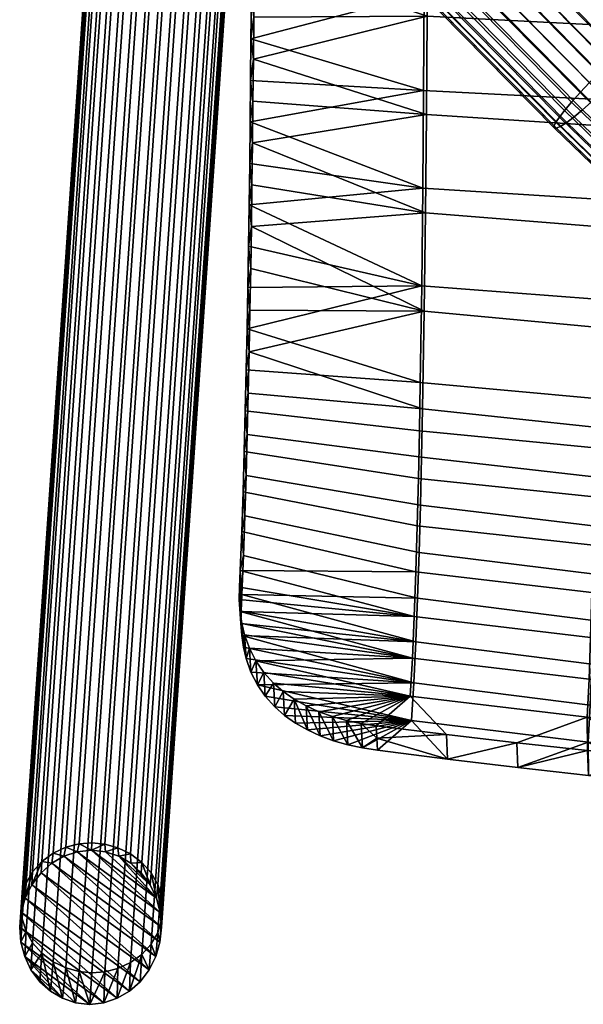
# Model space of a CAD drawing. Header units: millimetres. Extents: x -255 to 255, y -248 to 372.
# Tile 1 of 41: x -255 to -168, y -248 to -95. Entities that reach past the tile are written whole.
import ezdxf

# ---------------------------------------------------------------- set-up
doc = ezdxf.new("R2010")
doc.units = ezdxf.units.MM
for name, color, linetype in [('LDS nozky', 250, 'Continuous'), ('LDS podnoz', 7, 'Continuous'), ('LDS ram', 7, 'Continuous')]:
    doc.layers.add(name, color=color, linetype=linetype)

msp = doc.modelspace()

# ---------------------------------------------------------------- meshes
at = {"layer": 'LDS nozky'}
mesh = msp.add_polyface(dxfattribs=at)
corners = [(-244.08, -224.34), (-244, -223.2, 2.65), (-242, -223.39, 2.67), (-239.83, -225.27), (-239.95, -223.95, 2.85), (-237.98, -224.91, 3.21), (-241.89, -224.58), (-234.96, -229.71), (-236.22, -226.24, 3.73), (-234.8, -227.87, 4.39), (-233.38, -234.01), (-233.78, -229.69, 5.14), (-233.19, -231.58, 5.94), (-233.97, -231.79), (-237.97, -226.38), (-233, -233.42, 6.73), (-233.2, -236.32), (-255.21, -236.32), (-255, -233.18, 7.27), (-254.81, -231.35, 6.48), (-254.34, -231.78), (-254.22, -229.47, 5.65), (-253.2, -227.68, 4.85), (-254.98, -234), (-250.24, -226.38), (-251.78, -226.08, 4.12), (-250.02, -224.78, 3.51), (-246.28, -224.58), (-248.05, -223.87, 3.05), (-246, -223.35, 2.77), (-248.35, -225.28), (-253.31, -229.7), (-254.81, -235.02, 8.06), (-236.33, -227.85), (-251.9, -227.85), (-233.2, -236.32), (-233.44, -238.63), (-248.35, -225.28), (-233.38, -234.01), (-246.28, -224.58), (-234.07, -240.86), (-250.24, -226.38), (-233.97, -231.79), (-239.83, -225.27), (-234.96, -229.71), (-237.97, -226.38), (-236.33, -227.85), (-244.08, -224.34), (-241.89, -224.58), (-251.9, -227.85), (-253.31, -229.7), (-236.52, -244.79), (-254.34, -231.78)]
mesh.append_faces([[corners[k] for k in face] for face in [(0, 1, 2, 2), (3, 4, 5, 5), (4, 6, 2, 2), (7, 8, 9, 9), (10, 11, 12, 12), (11, 13, 9, 9), (8, 14, 5, 5), (15, 16, 12, 12), (17, 18, 19, 19), (20, 21, 22, 22), (21, 23, 19, 19), (24, 25, 26, 26), (27, 28, 29, 29), (0, 29, 1, 1), (28, 30, 26, 26), (25, 31, 22, 22), (18, 17, 32, 32), (3, 6, 4, 4), (33, 14, 8, 8), (14, 3, 5, 5), (13, 7, 9, 9), (10, 12, 16, 16), (13, 11, 10, 10), (7, 33, 8, 8), (34, 31, 25, 25), (20, 23, 21, 21), (22, 31, 20, 20), (27, 29, 0, 0), (24, 26, 30, 30), (27, 30, 28, 28), (24, 34, 25, 25), (17, 19, 23, 23), (0, 2, 6, 6), (35, 36, 37, 37), (38, 35, 39, 39), (36, 40, 41, 41), (42, 43, 44, 44), (44, 45, 46, 46), (47, 42, 38, 38), (43, 45, 44, 44), (48, 43, 42, 42), (48, 42, 47, 47), (39, 47, 38, 38), (37, 36, 41, 41), (39, 35, 37, 37), (40, 49, 41, 41), (50, 51, 52, 52)]])
mesh = msp.add_polyface(dxfattribs=at)
corners = [(-233.2, -236.32), (-233, -233.42, 6.73), (-233.19, -235.26, 7.52), (-234.07, -240.86), (-233.78, -237.13, 8.35), (-234.8, -238.93, 9.15), (-233.44, -238.63), (-238.17, -246.25), (-236.22, -240.53, 9.88), (-237.98, -241.82, 10.49), (-242.13, -248.05), (-239.95, -242.74, 10.95), (-242, -243.26, 11.23), (-240.06, -247.36), (-235.11, -242.93), (-244.34, -248.3), (-244, -243.41, 11.35), (-246, -243.22, 11.33), (-248.58, -247.36), (-248.05, -242.65, 11.15), (-250.02, -241.69, 10.79), (-246.53, -248.06), (-253.46, -242.93), (-251.78, -240.36, 10.27), (-253.2, -238.73, 9.61), (-255.03, -238.62), (-254.22, -236.91, 8.86), (-254.81, -235.02, 8.06), (-254.44, -240.85), (-250.45, -246.26), (-236.52, -244.79), (-252.08, -244.79), (-255.21, -236.32), (-238.17, -246.25), (-254.34, -231.78), (-236.52, -244.79), (-235.11, -242.93), (-253.31, -229.7), (-251.9, -227.85), (-234.07, -240.86), (-240.06, -247.36), (-254.98, -234), (-255.21, -236.32), (-242.13, -248.05), (-246.53, -248.06), (-254.44, -240.85), (-244.34, -248.3), (-248.58, -247.36), (-250.45, -246.26), (-253.46, -242.93), (-255.03, -238.62), (-252.08, -244.79)]
mesh.append_faces([[corners[k] for k in face] for face in [(0, 1, 2, 2), (3, 4, 5, 5), (4, 6, 2, 2), (7, 8, 9, 9), (10, 11, 12, 12), (11, 13, 9, 9), (8, 14, 5, 5), (15, 16, 17, 17), (18, 19, 20, 20), (19, 21, 17, 17), (22, 23, 24, 24), (25, 26, 27, 27), (26, 28, 24, 24), (23, 29, 20, 20), (16, 15, 12, 12), (6, 4, 3, 3), (3, 5, 14, 14), (8, 30, 14, 14), (7, 9, 13, 13), (13, 11, 10, 10), (8, 7, 30, 30), (6, 0, 2, 2), (10, 12, 15, 15), (18, 20, 29, 29), (21, 19, 18, 18), (23, 31, 29, 29), (27, 32, 25, 25), (22, 24, 28, 28), (25, 28, 26, 26), (23, 22, 31, 31), (17, 21, 15, 15), (33, 34, 35, 35), (36, 35, 37, 37), (36, 38, 39, 39), (40, 41, 33, 33), (42, 40, 43, 43), (44, 45, 46, 46), (45, 44, 47, 47), (47, 48, 49, 49), (47, 49, 45, 45), (45, 50, 46, 46), (49, 48, 51, 51), (43, 50, 42, 42), (41, 34, 33, 33), (37, 38, 36, 36), (40, 42, 41, 41), (50, 43, 46, 46)]])
at = {"layer": 'LDS podnoz'}
mesh = msp.add_polyface(dxfattribs=at)
corners = [(-78.85, 150.2, 415.15), (-69.84, -151.55, 434.71), (-78.5, 150.6, 421.13), (-68.8, -150.36, 452.64), (-77.81, 151.39, 433.08), (-78.15, 150.99, 427.1), (-69.32, -150.96, 443.67), (-116.42, -130.03, 435.98), (-120.19, 124.9, 419.23), (-123.94, 121.81, 419.66), (-112.47, 130.8, 418.39), (-101.25, -138.49, 435.66), (-108.49, 133.6, 417.98), (-104.45, 136.29, 417.56), (-93.44, -142.27, 435.46), (-100.33, 138.88, 417.15), (-85.48, -145.75, 435.23), (-91.91, 143.74, 416.34), (-96.15, 141.37, 416.74), (-85.44, 147.1, 415.74), (-69.84, -151.55, 434.71), (-78.85, 150.2, 415.15), (-122.9, 123, 437.59), (-115.38, -128.84, 453.91), (-123.25, 122.6, 431.61), (-116.42, -130.03, 435.98), (-123.94, 121.81, 419.66), (-123.59, 122.2, 425.63), (-115.9, -129.44, 444.95), (-126, 120, 417.89), (-118.57, -128.91, 434.02), (-125.62, 120.44, 424.53), (-117.42, -127.59, 453.95), (-124.85, 121.33, 437.81), (-125.23, 120.88, 431.17), (-117.99, -128.25, 443.98), (-92.03, 143.61, 414.35), (-85.6, -145.88, 433.24), (-96.55, 141.07, 414.78), (-76.84, -149.3, 432.96), (-84.59, 147.44, 413.66), (-100.99, 138.41, 415.21), (-94.1, -142.16, 433.48), (-105.37, 135.63, 415.65), (-109.66, 132.74, 416.09), (-113.88, 129.72, 416.54), (-102.44, -138.08, 433.7), (-118.01, 126.59, 416.99), (-75.84, 152.26, 432.91), (-66.78, -151.01, 452.57), (-76.22, 151.82, 426.27), (-67.94, -152.34, 432.64), (-76.99, 150.93, 412.99), (-76.61, 151.38, 419.63), (-67.36, -151.68, 442.6), (-153.96, 89.93, 433.3), (-153.46, 90, 435.24), (-159.97, 80.45, 437.37), (-160.5, 80.35, 435.43), (-155.95, 90.53, 429.5), (-154.79, 90.1, 431.34), (-161.36, 80.47, 433.49), (-162.57, 80.84, 431.67), (-159.05, 92.16, 426.66), (-157.4, 91.23, 427.91), (-164.08, 81.45, 430.09), (-165.8, 82.27, 428.87), (-153.82, 91.61, 441.3), (-154.64, 92.62, 443.15), (-161.21, 83.01, 445.3), (-160.35, 82.05, 443.44), (-153.25, 90.28, 437.22), (-153.36, 90.82, 439.28), (-159.86, 81.29, 441.41), (-159.76, 80.76, 439.35), (-173.44, 59.32, 442.09), (-174.83, 59.34, 438.21), (-173.23, 59.62, 444.06), (-173.33, 60.15, 446.12)]
mesh.append_faces([[corners[k] for k in face] for face in [(0, 1, 2, 2), (3, 4, 5, 5), (2, 6, 5, 5), (7, 8, 9, 9), (10, 11, 12, 12), (12, 11, 13, 13), (14, 15, 13, 13), (16, 17, 18, 18), (17, 16, 19, 19), (19, 20, 21, 21), (22, 23, 24, 24), (25, 26, 27, 27), (24, 28, 27, 27), (29, 30, 31, 31), (32, 33, 34, 34), (31, 35, 34, 34), (36, 37, 38, 38), (39, 36, 40, 40), (41, 42, 43, 43), (43, 42, 44, 44), (45, 46, 47, 47), (46, 45, 44, 44), (48, 49, 50, 50), (51, 52, 53, 53), (50, 54, 53, 53), (55, 56, 57, 58), (59, 60, 61, 62), (60, 55, 58, 61), (63, 64, 65, 66), (64, 59, 62, 65), (67, 68, 69, 70), (71, 72, 73, 74), (56, 71, 74, 57), (72, 67, 70, 73), (75, 58, 57, 57), (76, 61, 58, 58), (57, 74, 77, 75), (74, 73, 78, 77)]])
mesh = msp.add_polyface(dxfattribs=at)
corners = [(-246, -223.35, 2.77), (-233.72, -44.57, 417.81), (-231.72, -44.42, 417.68), (-244, -223.2, 2.65), (-250.02, -224.78, 3.51), (-237.73, -46.01, 418.54), (-235.76, -45.09, 418.09), (-248.05, -223.87, 3.05), (-253.2, -227.68, 4.85), (-240.92, -48.9, 419.88), (-239.49, -47.3, 419.15), (-251.78, -226.08, 4.12), (-254.81, -231.35, 6.48), (-242.53, -52.57, 421.51), (-241.94, -50.7, 420.69), (-254.22, -229.47, 5.65), (-254.81, -235.02, 8.06), (-242.53, -56.25, 423.1), (-242.71, -54.41, 422.31), (-255, -233.18, 7.27), (-253.2, -238.73, 9.61), (-240.92, -59.96, 424.65), (-241.94, -58.14, 423.89), (-254.22, -236.91, 8.86), (-250.02, -241.69, 10.79), (-237.73, -62.92, 425.83), (-239.49, -61.59, 425.31), (-251.78, -240.36, 10.27), (-246, -243.22, 11.33), (-233.72, -64.44, 426.36), (-235.76, -63.88, 426.18), (-248.05, -242.65, 11.15), (-242, -243.26, 11.23), (-229.71, -64.48, 426.26), (-231.72, -64.63, 426.39), (-244, -243.41, 11.35), (-237.98, -241.82, 10.49), (-225.7, -63.05, 425.53), (-227.67, -63.96, 425.98), (-239.95, -242.74, 10.95), (-234.8, -238.93, 9.15), (-222.51, -60.15, 424.19), (-223.94, -61.75, 424.92), (-236.22, -240.53, 9.88), (-233.19, -235.26, 7.52), (-220.9, -56.48, 422.56), (-221.49, -58.36, 423.38), (-233.78, -237.13, 8.35), (-233.19, -231.58, 5.94), (-220.9, -52.8, 420.97), (-220.72, -54.64, 421.76), (-233, -233.42, 6.73), (-234.8, -227.87, 4.39), (-222.51, -49.1, 419.42), (-221.49, -50.92, 420.18), (-233.78, -229.69, 5.14), (-237.98, -224.91, 3.21), (-225.7, -46.14, 418.24), (-223.94, -47.47, 418.76), (-236.22, -226.24, 3.73), (-242, -223.39, 2.67), (-229.71, -44.61, 417.71), (-227.67, -45.18, 417.89), (-239.95, -223.95, 2.85), (-206.73, -75.73, 461.71), (-188.96, -93.78, 458.82), (-188.02, -93.17, 460.79), (-205.79, -75.12, 463.68), (-207.7, -75.99, 457.36), (-189.93, -94.04, 454.48), (-189.6, -94.07, 456.67), (-207.38, -76.02, 459.56), (-207.72, -75.66, 455.26), (-189.94, -93.72, 452.37), (-207.46, -75.1, 453.35), (-189.68, -93.15, 450.46)]
mesh.append_faces([[corners[k] for k in face] for face in [(0, 1, 2, 3), (4, 5, 6, 7), (7, 6, 1, 0), (8, 9, 10, 11), (12, 13, 14, 15), (15, 14, 9, 8), (11, 10, 5, 4), (16, 17, 18, 19), (20, 21, 22, 23), (23, 22, 17, 16), (24, 25, 26, 27), (28, 29, 30, 31), (31, 30, 25, 24), (27, 26, 21, 20), (19, 18, 13, 12), (32, 33, 34, 35), (36, 37, 38, 39), (39, 38, 33, 32), (40, 41, 42, 43), (44, 45, 46, 47), (47, 46, 41, 40), (43, 42, 37, 36), (48, 49, 50, 51), (52, 53, 54, 55), (55, 54, 49, 48), (56, 57, 58, 59), (60, 61, 62, 63), (3, 2, 61, 60), (63, 62, 57, 56), (59, 58, 53, 52), (51, 50, 45, 44), (35, 34, 29, 28), (64, 65, 66, 67), (68, 69, 70, 71), (72, 73, 69, 68), (74, 75, 73, 72), (65, 64, 71, 70)]])
mesh = msp.add_polyface(dxfattribs=at)
corners = [(-176.89, -82.65, 463.52), (-159.11, -100.7, 460.63), (-158.03, -99.41, 459.19), (-175.8, -81.35, 462.08), (-179.7, -85.7, 465.27), (-161.93, -103.76, 462.38), (-160.44, -102.18, 461.72), (-178.21, -84.13, 464.61), (-181.26, -87.27, 465.48), (-163.49, -105.32, 462.59), (-184.21, -90.04, 464.68), (-166.43, -108.1, 461.79), (-165.02, -106.79, 462.37), (-182.79, -88.74, 465.26), (-186.85, -92.29, 462.47), (-169.08, -110.35, 459.58), (-167.78, -109.28, 460.88), (-185.55, -91.22, 463.77), (-188.02, -93.17, 460.79), (-170.24, -111.23, 457.9), (-189.6, -94.07, 456.67), (-171.83, -112.13, 453.78), (-171.18, -111.83, 455.93), (-188.96, -93.78, 458.82), (-189.94, -93.72, 452.37), (-172.17, -111.77, 449.48), (-172.15, -112.1, 451.59), (-189.93, -94.04, 454.48), (-189.68, -93.15, 450.46), (-171.91, -111.21, 447.57), (-157.23, -98.35, 457.52), (-188.37, -91.31, 447.01), (-170.59, -109.36, 444.13), (-171.39, -110.42, 445.79), (-189.17, -92.37, 448.68), (-187.28, -90.01, 445.58), (-169.51, -108.07, 442.69), (-185.96, -88.53, 444.49), (-168.18, -106.59, 441.6), (-156.71, -97.56, 455.75), (-174.49, -79.51, 458.64), (-182.91, -85.39, 443.62), (-165.13, -103.45, 440.73), (-166.69, -105.01, 440.94), (-184.46, -86.96, 443.83), (-181.38, -83.92, 443.84), (-163.61, -101.98, 440.95), (-178.62, -81.44, 445.33), (-160.84, -99.49, 442.44), (-162.19, -100.67, 441.52), (-179.96, -82.62, 444.41), (-177.31, -80.37, 446.63), (-159.54, -98.42, 443.74), (-175.21, -78.88, 450.27), (-157.44, -96.94, 447.38), (-158.38, -97.54, 445.41), (-176.15, -79.49, 448.3), (-174.57, -78.59, 452.42), (-156.79, -96.64, 449.54), (-174.23, -78.94, 456.72), (-156.45, -97, 453.84), (-156.47, -96.67, 451.73), (-174.24, -78.62, 454.62), (-152.91, -107.16, 441.21), (-154.19, -108.4, 440.29), (-175, -80.3, 460.41), (-192.78, -62.24, 463.3)]
mesh.append_faces([[corners[k] for k in face] for face in [(0, 1, 2, 3), (4, 5, 6, 7), (8, 9, 5, 4), (7, 6, 1, 0), (10, 11, 12, 13), (14, 15, 16, 17), (18, 19, 15, 14), (17, 16, 11, 10), (13, 12, 9, 8), (20, 21, 22, 23), (24, 25, 26, 27), (28, 29, 25, 24), (27, 26, 21, 20), (23, 22, 19, 18), (30, 3, 2, 2), (31, 32, 33, 34), (35, 36, 32, 31), (37, 38, 36, 35), (39, 40, 30, 30), (34, 33, 29, 28), (41, 42, 43, 44), (45, 46, 42, 41), (47, 48, 49, 50), (51, 52, 48, 47), (50, 49, 46, 45), (53, 54, 55, 56), (57, 58, 54, 53), (59, 60, 61, 62), (40, 39, 60, 59), (62, 61, 58, 57), (56, 55, 52, 51), (38, 37, 44, 43), (48, 63, 64, 49), (30, 40, 65, 65), (30, 65, 3, 3), (66, 65, 40, 40), (66, 3, 65, 65)]])
mesh = msp.add_polyface(dxfattribs=at)
corners = [(-146.99, -120.5, 460.16), (-145.59, -118.79, 459.97), (-153.95, -111.47, 461.14), (-155.43, -113.11, 461.34), (-148.36, -122.11, 459.92), (-156.88, -114.66, 461.11), (-149.64, -123.55, 459.32), (-158.23, -116.03, 460.52), (-150.85, -124.85, 458.39), (-159.51, -117.27, 459.6), (-152.02, -126.04, 457.06), (-160.75, -118.4, 458.29), (-153.06, -127.03, 455.37), (-161.85, -119.34, 456.61), (-153.91, -127.73, 453.39), (-162.75, -119.99, 454.63), (-154.1, -126.33, 443.25), (-154.56, -127.17, 445.02), (-163.43, -119.4, 446.26), (-162.95, -118.59, 444.49), (-153.38, -125.2, 441.59), (-162.18, -117.49, 442.82), (-152.4, -123.8, 440.17), (-161.15, -116.14, 441.4), (-151.21, -122.2, 439.1), (-159.89, -114.6, 440.32), (-149.87, -120.49, 438.46), (-158.47, -112.96, 439.67), (-148.47, -118.78, 438.28), (-156.99, -111.31, 439.47), (-147.1, -117.17, 438.52), (-155.54, -109.77, 439.7), (-145.82, -115.73, 439.11), (-154.19, -108.4, 440.29), (-144.61, -114.43, 440.05), (-152.91, -107.16, 441.21), (-161.93, -103.76, 462.38), (-152.53, -109.83, 460.49), (-160.44, -102.18, 461.72), (-165.02, -106.79, 462.37), (-163.49, -105.32, 462.59), (-151.27, -108.29, 459.41), (-159.11, -100.7, 460.63), (-167.78, -109.28, 460.88), (-166.43, -108.1, 461.79), (-170.24, -111.23, 457.9), (-169.08, -110.35, 459.58), (-171.83, -112.13, 453.78), (-163.36, -120.32, 452.47), (-171.18, -111.83, 455.93), (-172.17, -111.77, 449.48), (-163.68, -119.97, 448.17), (-163.67, -120.3, 450.27), (-172.15, -112.1, 451.59), (-171.39, -110.42, 445.79), (-171.91, -111.21, 447.57), (-169.51, -108.07, 442.69), (-170.59, -109.36, 444.13), (-166.69, -105.01, 440.94), (-168.18, -106.59, 441.6), (-163.61, -101.98, 440.95), (-165.13, -103.45, 440.73), (-162.19, -100.67, 441.52)]
mesh.append_faces([[corners[k] for k in face] for face in [(0, 1, 2, 3), (4, 0, 3, 5), (6, 4, 5, 7), (8, 6, 7, 9), (10, 8, 9, 11), (12, 10, 11, 13), (14, 12, 13, 15), (16, 17, 18, 19), (20, 16, 19, 21), (22, 20, 21, 23), (24, 22, 23, 25), (26, 24, 25, 27), (28, 26, 27, 29), (30, 28, 29, 31), (32, 30, 31, 33), (34, 32, 33, 35), (36, 2, 37, 38), (39, 5, 3, 40), (40, 3, 2, 36), (38, 37, 41, 42), (43, 9, 7, 44), (45, 13, 11, 46), (46, 11, 9, 43), (47, 48, 15, 49), (50, 51, 52, 53), (53, 52, 48, 47), (49, 15, 13, 45), (44, 7, 5, 39), (54, 19, 18, 55), (56, 23, 21, 57), (57, 21, 19, 54), (58, 27, 25, 59), (60, 31, 29, 61), (61, 29, 27, 58), (59, 25, 23, 56), (62, 33, 31, 60), (55, 18, 51, 50)]])
at = {"layer": 'LDS ram'}
mesh = msp.add_polyface(dxfattribs=at)
corners = [(-165.31, -92.2, 464.38), (-165.37, -107.68, 465.06), (-192.47, -106.29, 468.38), (-192.38, -91.16, 467.91), (-165.26, -76.77, 463.38), (-192.31, -76.09, 467.12), (-165.23, -61.34, 462.18), (-192.25, -61, 466.13), (-165.2, -45.9, 460.82), (-192.21, -45.91, 464.99), (-165.19, -30.49, 459.35), (-192.17, -30.84, 463.74), (-138.04, -93.09, 461.36), (-138.08, -108.86, 462.22), (-138.01, -77.35, 460.18), (-137.99, -61.63, 458.79), (-137.98, -45.9, 457.25), (-219.35, -104.7, 472.16), (-219.29, -98.25, 472.1), (-219.23, -91.81, 471.97), (-219.17, -82.62, 471.68), (-219.1, -73.43, 471.29), (-219.06, -65.62, 470.91), (-219.01, -57.81, 470.48), (-218.97, -50, 470), (-218.93, -42.2, 469.5), (-218.9, -34.4, 468.96), (-164.81, -96.13, 471.64), (-191.92, -94.69, 474.14), (-192.03, -109.98, 474.41), (-164.91, -111.78, 472.03), (-164.74, -80.48, 470.89), (-191.83, -79.41, 473.51), (-164.68, -64.85, 469.9), (-191.75, -64.13, 472.65), (-164.63, -49.25, 468.74), (-191.69, -48.88, 471.61), (-164.59, -33.65, 467.43), (-191.64, -33.64, 470.45), (-218.86, -94.89, 477.03), (-218.79, -85.6, 476.77), (-218.72, -76.31, 476.41), (-218.67, -68.42, 476.04), (-218.63, -60.53, 475.62), (-218.59, -52.64, 475.16), (-218.55, -44.75, 474.66), (-218.51, -36.87, 474.13), (-218.92, -101.4, 477.12), (-218.51, -36.87, 474.13), (-218.9, -34.4, 468.96), (-218.93, -42.2, 469.5), (-218.97, -50, 470), (-218.55, -44.75, 474.66), (-218.63, -60.53, 475.62), (-219.01, -57.81, 470.48), (-219.06, -65.62, 470.91), (-219.1, -73.43, 471.29), (-218.67, -68.42, 476.04), (-219.17, -82.62, 471.68), (-218.72, -76.31, 476.41), (-218.59, -52.64, 475.16), (-218.79, -85.6, 476.77), (-219.23, -91.81, 471.97), (-218.92, -101.4, 477.12), (-219.29, -98.25, 472.1), (-219.35, -104.7, 472.16), (-218.86, -94.89, 477.03), (-218.98, -107.91, 477.14)]
mesh.append_faces([[corners[k] for k in face] for face in [(0, 1, 2, 3), (4, 0, 3, 5), (6, 4, 5, 7), (8, 6, 7, 9), (10, 8, 9, 11), (12, 13, 1, 0), (14, 12, 0, 4), (15, 14, 4, 6), (16, 15, 6, 8), (17, 18, 2, 2), (19, 20, 3, 3), (20, 21, 5, 5), (22, 23, 7, 7), (24, 25, 9, 9), (7, 23, 24, 24), (5, 21, 22, 22), (26, 11, 9, 25), (3, 18, 19, 19), (5, 3, 20, 20), (9, 7, 24, 24), (7, 5, 22, 22), (3, 2, 18, 18), (27, 28, 29, 30), (31, 32, 28, 27), (33, 34, 32, 31), (35, 36, 34, 33), (37, 38, 36, 35), (39, 28, 40, 40), (40, 32, 41, 41), (42, 34, 43, 43), (44, 36, 45, 45), (34, 44, 43, 43), (32, 42, 41, 41), (46, 45, 36, 38), (28, 39, 47, 47), (29, 28, 47, 47), (32, 34, 42, 42), (34, 36, 44, 44), (28, 32, 40, 40), (48, 49, 50, 50), (50, 51, 52, 52), (53, 54, 55, 55), (56, 57, 55, 55), (58, 59, 56, 56), (48, 50, 52, 52), (52, 51, 60, 60), (54, 53, 60, 60), (54, 60, 51, 51), (61, 58, 62, 62), (63, 64, 65, 65), (66, 62, 64, 64), (57, 53, 55, 55), (62, 66, 61, 61), (63, 66, 64, 64), (61, 59, 58, 58), (67, 63, 65, 65), (57, 56, 59, 59)]])
mesh = msp.add_polyface(dxfattribs=at)
corners = [(-166.33, -184.27, 456.55), (-166.53, -191.27, 453.26), (-193.92, -188, 456.38), (-193.67, -181.1, 459.46), (-166.15, -176.95, 459.08), (-193.46, -173.93, 461.88), (-166, -169.43, 460.98), (-193.28, -166.59, 463.74), (-165.88, -161.81, 462.42), (-193.12, -159.15, 465.18), (-165.77, -154.14, 463.49), (-192.99, -151.66, 466.28), (-165.6, -138.7, 464.8), (-192.77, -136.6, 467.73), (-165.47, -123.18, 465.26), (-192.6, -121.45, 468.37), (-165.37, -107.68, 465.06), (-192.47, -106.29, 468.38), (-138.83, -186.96, 454.07), (-139, -194.04, 450.6), (-138.69, -179.5, 456.69), (-138.57, -171.84, 458.62), (-138.47, -164.07, 460.06), (-138.39, -156.24, 461.11), (-138.25, -140.49, 462.3), (-138.15, -124.66, 462.6), (-138.08, -108.86, 462.22), (-111.1, -181.6, 454.72), (-111.21, -189.16, 452.04), (-111.01, -173.81, 456.68), (-110.93, -165.92, 458.12), (-110.87, -157.97, 459.14), (-110.76, -141.96, 460.24), (-110.69, -125.88, 460.41), (-110.64, -109.83, 459.88), (-220.03, -149.7, 469.35), (-220.17, -156.06, 468.34), (-219.9, -143.3, 470.16), (-219.78, -136.89, 470.82), (-219.67, -130.46, 471.34), (-219.58, -124.03, 471.72), (-219.49, -117.59, 471.98), (-219.42, -111.14, 472.12), (-220.97, -180.85, 461.46), (-165.88, -181.45, 463.94), (-193.17, -178.05, 466.39), (-193.4, -185.16, 463.62), (-166.08, -188.65, 460.92), (-165.71, -173.98, 466.29), (-192.97, -170.73, 468.56), (-165.56, -166.36, 468.07), (-192.79, -163.27, 470.25), (-165.43, -158.65, 469.39), (-192.64, -155.74, 471.54), (-165.21, -143.09, 471.09), (-192.39, -140.54, 473.27), (-165.04, -127.45, 471.9), (-192.19, -125.28, 474.17), (-164.91, -111.78, 472.03), (-192.03, -109.98, 474.41), (-138.45, -184.33, 461.86), (-138.61, -191.6, 458.62), (-138.3, -176.74, 464.35), (-138.18, -168.99, 466.21), (-138.07, -161.12, 467.56), (-137.89, -145.24, 469.23), (-137.75, -129.3, 469.95), (-137.64, -113.31, 469.99), (-110.89, -186.69, 460.15), (-111.03, -194.02, 456.73), (-110.78, -179.01, 462.76), (-110.68, -171.14, 464.68), (-110.59, -163.15, 466.05), (-110.45, -147.01, 467.7), (-110.33, -130.81, 468.35), (-110.25, -114.56, 468.31), (-110.19, -98.35, 467.75), (-137.56, -97.35, 469.51), (-219.7, -153.3, 473.85), (-219.86, -159.71, 472.74), (-220.03, -166.08, 471.38), (-219.56, -146.86, 474.76), (-219.23, -127.42, 476.53), (-219.05, -114.42, 477.05)]
mesh.append_faces([[corners[k] for k in face] for face in [(0, 1, 2, 3), (4, 0, 3, 5), (6, 4, 5, 7), (8, 6, 7, 9), (10, 8, 9, 11), (12, 10, 11, 13), (14, 12, 13, 15), (16, 14, 15, 17), (18, 19, 1, 0), (20, 18, 0, 4), (21, 20, 4, 6), (22, 21, 6, 8), (23, 22, 8, 10), (24, 23, 10, 12), (25, 24, 12, 14), (26, 25, 14, 16), (27, 28, 18, 20), (29, 27, 20, 21), (30, 29, 21, 22), (31, 30, 22, 23), (32, 31, 23, 24), (33, 32, 24, 25), (34, 33, 25, 26), (35, 11, 9, 36), (37, 38, 13, 13), (39, 40, 13, 13), (41, 42, 15, 15), (2, 43, 3, 3), (13, 40, 15, 15), (11, 37, 13, 13), (42, 17, 15, 15), (44, 45, 46, 47), (48, 49, 45, 44), (50, 51, 49, 48), (52, 53, 51, 50), (54, 55, 53, 52), (56, 57, 55, 54), (58, 59, 57, 56), (60, 44, 47, 61), (62, 48, 44, 60), (63, 50, 48, 62), (64, 52, 50, 63), (65, 54, 52, 64), (66, 56, 54, 65), (67, 58, 56, 66), (68, 60, 61, 69), (70, 62, 60, 68), (71, 63, 62, 70), (72, 64, 63, 71), (73, 65, 64, 72), (74, 66, 65, 73), (75, 67, 66, 74), (76, 77, 67, 75), (78, 79, 51, 53), (79, 80, 49, 51), (53, 55, 81, 81), (82, 55, 57, 57), (57, 59, 83, 83)]])
mesh = msp.add_polyface(dxfattribs=at)
corners = [(-221.09, -183.47, 460.31), (-220.97, -180.85, 461.46), (-193.92, -188, 456.38), (-220.73, -174.82, 463.72), (-193.67, -181.1, 459.46), (-220.33, -162.39, 467.1), (-193.28, -166.59, 463.74), (-193.46, -173.93, 461.88), (-220.52, -168.65, 465.58), (-220.17, -156.06, 468.34), (-193.12, -159.15, 465.18), (-192.77, -136.6, 467.73), (-219.78, -136.89, 470.82), (-219.67, -130.46, 471.34), (-192.47, -106.29, 468.38), (-219.42, -111.14, 472.12), (-219.35, -104.7, 472.16), (-192.6, -121.45, 468.37), (-219.58, -124.03, 471.72), (-219.49, -117.59, 471.98), (-192.99, -151.66, 466.28), (-220.03, -149.7, 469.35), (-219.9, -143.3, 470.16), (-221.11, -185.39, 459.39), (-220.99, -187.26, 458.41), (-220.83, -187.2, 464.06), (-193.68, -191.96, 460.19), (-220.7, -184.58, 465.28), (-193.4, -185.16, 463.62), (-220.45, -178.55, 467.71), (-220.03, -166.08, 471.38), (-220.22, -172.37, 469.72), (-193.17, -178.05, 466.39), (-192.97, -170.73, 468.56), (-219.56, -146.86, 474.76), (-192.39, -140.54, 473.27), (-219.44, -140.4, 475.49), (-219.33, -133.91, 476.07), (-219.23, -127.42, 476.53), (-219.14, -120.92, 476.85), (-192.19, -125.28, 474.17), (-219.05, -114.42, 477.05), (-218.98, -107.91, 477.14), (-192.03, -109.98, 474.41), (-218.92, -101.4, 477.12), (-192.64, -155.74, 471.54), (-219.7, -153.3, 473.85), (-220.73, -174.82, 463.72), (-220.97, -180.85, 461.46), (-220.45, -178.55, 467.71), (-220.96, -185.34, 462.19), (-220.7, -184.58, 465.28), (-221.09, -183.47, 460.31), (-220.83, -187.2, 464.06), (-220.22, -172.37, 469.72), (-220.52, -168.65, 465.58), (-220.03, -166.08, 471.38), (-220.33, -162.39, 467.1), (-219.86, -159.71, 472.74), (-220.17, -156.06, 468.34), (-220.03, -149.7, 469.35), (-219.56, -146.86, 474.76), (-219.9, -143.3, 470.16), (-219.7, -153.3, 473.85), (-219.78, -136.89, 470.82), (-219.44, -140.4, 475.49), (-218.98, -107.91, 477.14), (-219.35, -104.7, 472.16), (-219.42, -111.14, 472.12), (-219.58, -124.03, 471.72), (-219.67, -130.46, 471.34), (-219.23, -127.42, 476.53), (-219.49, -117.59, 471.98), (-219.14, -120.92, 476.85), (-219.33, -133.91, 476.07), (-219.05, -114.42, 477.05), (-220.85, -189.11, 463.09), (-221.11, -185.39, 459.39), (-220.99, -187.26, 458.41), (-220.73, -190.98, 462.06), (-220.72, -189.09, 457.37)]
mesh.append_faces([[corners[k] for k in face] for face in [(0, 1, 2, 2), (1, 3, 4, 4), (5, 6, 7, 8), (9, 10, 6, 5), (8, 7, 4, 3), (11, 12, 13, 13), (14, 15, 16, 16), (17, 18, 19, 19), (20, 21, 22, 22), (23, 2, 24, 24), (0, 2, 23, 23), (25, 26, 27, 27), (27, 28, 29, 29), (30, 31, 32, 33), (31, 29, 28, 32), (34, 35, 36, 36), (37, 35, 38, 38), (35, 37, 36, 36), (39, 40, 41, 41), (42, 43, 44, 44), (43, 42, 41, 41), (40, 39, 38, 38), (45, 34, 46, 46), (26, 28, 27, 27), (47, 48, 49, 49), (48, 50, 51, 51), (48, 52, 50, 50), (50, 53, 51, 51), (54, 47, 49, 49), (51, 49, 48, 48), (55, 47, 54, 54), (55, 56, 57, 57), (58, 59, 57, 57), (60, 61, 62, 62), (54, 56, 55, 55), (63, 60, 59, 59), (63, 59, 58, 58), (64, 62, 65, 65), (66, 67, 68, 68), (69, 70, 71, 71), (56, 58, 57, 57), (72, 69, 73, 73), (64, 74, 70, 70), (72, 75, 68, 68), (65, 74, 64, 64), (63, 61, 60, 60), (61, 65, 62, 62), (66, 68, 75, 75), (75, 72, 73, 73), (70, 74, 71, 71), (69, 71, 73, 73), (53, 50, 76, 76), (77, 76, 50, 50), (76, 78, 79, 79), (50, 52, 77, 77), (78, 76, 77, 77), (80, 79, 78, 78)]])
mesh = msp.add_polyface(dxfattribs=at)
corners = [(-122.86, -216.86, 436.18), (-122.95, -212.89, 433.15), (-111.89, -213.71, 432.1), (-134, -212, 434.3), (-144.91, -214.95, 438.63), (-145.03, -211.03, 435.55), (-133.89, -215.94, 437.36), (-166.88, -212.73, 441.48), (-167.02, -208.86, 438.33), (-156.04, -209.98, 436.89), (-177.83, -211.5, 443.05), (-177.99, -207.66, 439.87), (-155.91, -213.88, 440), (-188.76, -210.2, 444.72), (-188.93, -206.38, 441.51), (-199.76, -206.92, 444.87), (-199.85, -205.03, 443.24), (-111.81, -217.69, 435.11), (-199.66, -208.82, 446.5), (-166.78, -197.78, 449.12), (-167.06, -203.66, 444.12), (-194.55, -200.42, 447.87), (-194.21, -194.48, 452.53), (-166.53, -191.27, 453.26), (-193.92, -188, 456.38), (-139.2, -200.58, 446.22), (-139.43, -206.41, 440.93), (-139, -194.04, 450.6), (-111.5, -202.87, 443.84), (-111.68, -208.67, 438.32), (-111.34, -196.32, 448.42), (-111.21, -189.16, 452.04), (-138.83, -186.96, 454.07), (-202.17, -204.67, 443.7), (-204.44, -204.19, 444.3), (-199.85, -205.03, 443.24), (-218.53, -194.91, 453.4), (-188.93, -206.38, 441.51), (-177.99, -207.66, 439.87), (-167.02, -208.86, 438.33), (-145.03, -211.03, 435.55), (-156.04, -209.98, 436.89), (-122.95, -212.89, 433.15), (-134, -212, 434.3), (-111.89, -213.71, 432.1), (-166.59, -201.78, 452.6), (-193.99, -198.34, 456.05), (-194.35, -204.21, 451.2), (-166.9, -207.54, 447.37), (-166.32, -195.45, 457.13), (-193.68, -191.96, 460.19), (-166.08, -188.65, 460.92), (-193.4, -185.16, 463.62), (-139.04, -204.69, 449.67), (-139.3, -210.36, 444.12), (-138.81, -198.41, 454.54), (-138.61, -191.6, 458.62), (-111.37, -207.07, 447.27), (-111.57, -212.68, 441.46), (-111.18, -200.84, 452.41), (-111.03, -194.02, 456.73), (-199.66, -208.82, 446.5), (-201.99, -208.45, 446.96), (-218.3, -198.62, 456.87), (-188.76, -210.2, 444.72), (-177.83, -211.5, 443.05), (-166.88, -212.73, 441.48), (-155.91, -213.88, 440), (-144.91, -214.95, 438.63), (-133.89, -215.94, 437.36), (-122.86, -216.86, 436.18)]
mesh.append_faces([[corners[k] for k in face] for face in [(0, 1, 2, 2), (3, 4, 5, 5), (3, 1, 6, 6), (7, 8, 9, 9), (8, 10, 11, 11), (9, 5, 12, 12), (13, 14, 11, 11), (14, 15, 16, 16), (17, 0, 2, 2), (6, 4, 3, 3), (9, 12, 7, 7), (12, 5, 4, 4), (6, 1, 0, 0), (7, 10, 8, 8), (15, 13, 18, 18), (14, 13, 15, 15), (10, 13, 11, 11), (19, 20, 21, 22), (23, 19, 22, 24), (25, 26, 20, 19), (27, 25, 19, 23), (28, 29, 26, 25), (30, 28, 25, 27), (31, 30, 27, 32), (33, 34, 21, 21), (35, 33, 21, 21), (21, 36, 22, 22), (21, 37, 35, 35), (20, 38, 37, 21), (20, 39, 38, 38), (26, 40, 41, 41), (26, 42, 43, 43), (26, 43, 40, 40), (20, 41, 39, 39), (29, 44, 42, 42), (26, 41, 20, 20), (42, 26, 29, 29), (45, 46, 47, 48), (49, 50, 46, 45), (51, 52, 50, 49), (53, 45, 48, 54), (55, 49, 45, 53), (56, 51, 49, 55), (57, 53, 54, 58), (59, 55, 53, 57), (60, 56, 55, 59), (61, 47, 62, 62), (63, 47, 46, 46), (47, 61, 64, 64), (48, 47, 64, 65), (48, 65, 66, 66), (54, 67, 68, 68), (54, 69, 70, 70), (54, 68, 69, 69), (48, 66, 67, 67), (54, 48, 67, 67), (70, 58, 54, 54)]])
mesh = msp.add_polyface(dxfattribs=at)
corners = [(-220.99, -187.26, 458.41), (-194.21, -194.48, 452.53), (-220.72, -189.09, 457.37), (-214.27, -199.69, 449.22), (-215.81, -198.36, 450.49), (-194.55, -200.42, 447.87), (-212.57, -200.88, 448.02), (-217.29, -196.71, 451.94), (-218.53, -194.91, 453.4), (-219.53, -192.96, 454.85), (-220.29, -190.86, 456.27), (-210.72, -201.92, 446.91), (-206.63, -203.57, 445.04), (-208.73, -202.82, 445.91), (-204.44, -204.19, 444.3), (-193.92, -188, 456.38), (-220.83, -187.2, 464.06), (-220.85, -189.11, 463.09), (-193.68, -191.96, 460.19), (-220.73, -190.98, 462.06), (-215.59, -202.06, 453.88), (-194.35, -204.21, 451.2), (-217.07, -200.42, 455.36), (-214.06, -203.41, 452.59), (-218.3, -198.62, 456.87), (-193.99, -198.34, 456.05), (-220.04, -194.57, 459.83), (-219.29, -196.67, 458.36), (-220.47, -192.81, 460.97), (-212.38, -204.6, 451.37), (-201.99, -208.45, 446.96), (-204.26, -207.95, 447.58), (-210.53, -205.65, 450.24), (-208.55, -206.56, 449.22), (-206.45, -207.32, 448.33), (-219.29, -196.67, 458.36), (-220.04, -194.57, 459.83), (-219.53, -192.96, 454.85), (-220.47, -192.81, 460.97), (-220.29, -190.86, 456.27), (-218.53, -194.91, 453.4), (-218.3, -198.62, 456.87), (-215.81, -198.36, 450.49), (-217.07, -200.42, 455.36), (-217.29, -196.71, 451.94), (-215.59, -202.06, 453.88), (-220.72, -189.09, 457.37), (-220.73, -190.98, 462.06), (-208.55, -206.56, 449.22), (-208.73, -202.82, 445.91), (-206.45, -207.32, 448.33), (-210.53, -205.65, 450.24), (-210.72, -201.92, 446.91), (-204.26, -207.95, 447.58), (-206.63, -203.57, 445.04), (-199.76, -206.92, 444.87), (-199.66, -208.82, 446.5), (-201.99, -208.45, 446.96), (-199.85, -205.03, 443.24), (-202.17, -204.67, 443.7), (-204.44, -204.19, 444.3), (-212.57, -200.88, 448.02), (-214.06, -203.41, 452.59), (-214.27, -199.69, 449.22), (-212.38, -204.6, 451.37)]
mesh.append_faces([[corners[k] for k in face] for face in [(0, 1, 2, 2), (3, 4, 5, 5), (5, 6, 3, 3), (5, 4, 7, 7), (1, 8, 9, 9), (5, 7, 8, 8), (1, 9, 10, 10), (2, 1, 10, 10), (5, 11, 6, 6), (5, 12, 13, 13), (5, 14, 12, 12), (0, 15, 1, 1), (5, 13, 11, 11), (16, 17, 18, 18), (17, 19, 18, 18), (20, 21, 22, 22), (21, 20, 23, 23), (21, 24, 22, 22), (25, 26, 27, 27), (25, 27, 24, 24), (25, 28, 26, 26), (19, 28, 25, 25), (23, 29, 21, 21), (30, 21, 31, 31), (21, 32, 33, 33), (33, 34, 21, 21), (31, 21, 34, 34), (25, 18, 19, 19), (29, 32, 21, 21), (35, 36, 37, 37), (38, 39, 36, 36), (40, 41, 35, 35), (42, 43, 44, 44), (40, 35, 37, 37), (44, 41, 40, 40), (42, 45, 43, 43), (44, 43, 41, 41), (37, 36, 39, 39), (39, 38, 46, 46), (47, 46, 38, 38), (48, 49, 50, 50), (51, 52, 48, 48), (53, 50, 54, 54), (55, 56, 57, 57), (58, 55, 59, 59), (57, 59, 55, 55), (60, 57, 53, 53), (59, 57, 60, 60), (61, 62, 63, 63), (63, 45, 42, 42), (61, 64, 62, 62), (62, 45, 63, 63), (54, 50, 49, 49), (51, 64, 61, 61), (52, 51, 61, 61), (49, 48, 52, 52), (54, 60, 53, 53)]])

doc.saveas('drawing.dxf')
